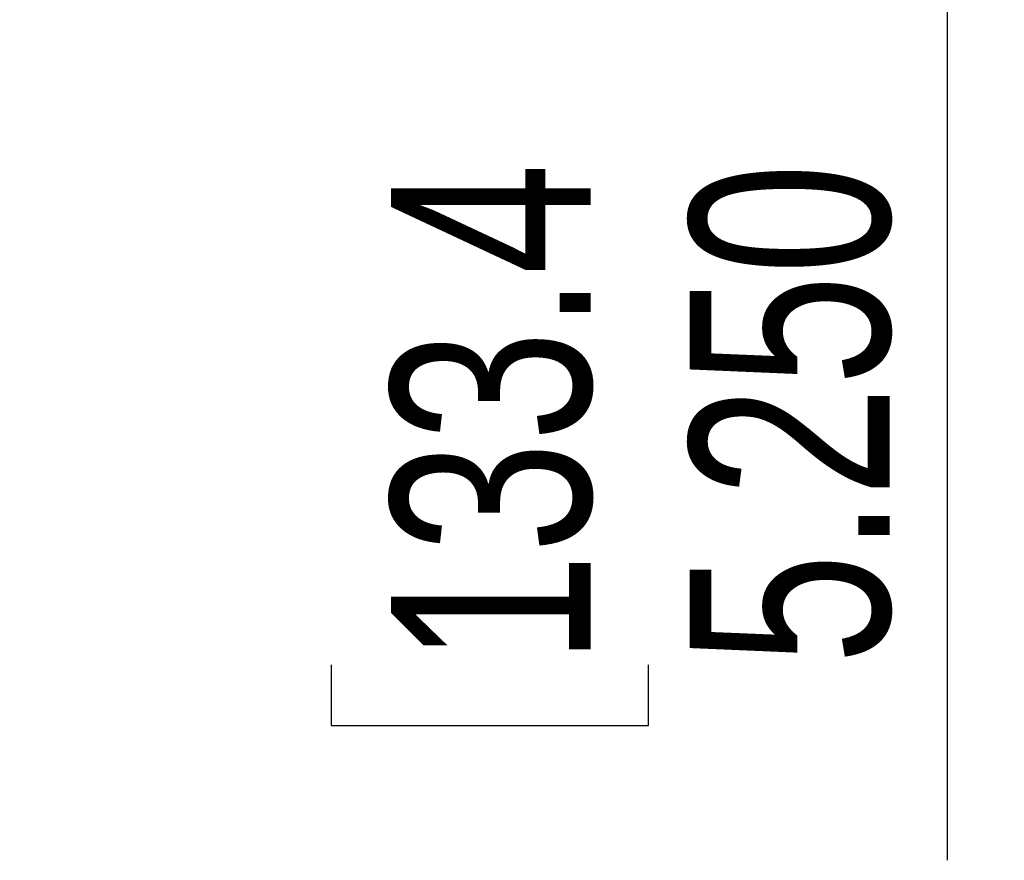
# Model space of a CAD drawing. Header units: inches. Extents: x 0.3 to 33.8, y 0.2 to 21.7.
# Tile 31 of 90: x 13.3 to 14, y 8.5 to 9.1. Entities that reach past the tile are written whole.
import ezdxf

# ---------------------------------------------------------------- set-up
doc = ezdxf.new("R2010")
doc.units = ezdxf.units.IN
doc.header["$MEASUREMENT"] = 0
doc.layers.add('BORDERS', color=7, linetype='Continuous')
doc.styles.add('SLDTEXTSTYLE0', font='TXT', dxfattribs={"width": 0.75})
doc.dimstyles.new('SLDDIMSTYLE0', dxfattribs={"dimtxt": 0.137795, "dimasz": 0.14, "dimexe": 0, "dimexo": 0.0625, "dimgap": 0.034449, "dimtad": 1, "dimdec": 3, "dimlfac": 10, "dimrnd": 1e-09, "dimzin": 4, "dimdsep": 46, "dimtxsty": 'SLDTEXTSTYLE0', "dimblk1": 'CLOSED', "dimblk2": 'CLOSED', "dimsah": 1, "dimcen": 0.09, "dimadec": 0, "dimazin": 1, "dimtfac": 1, "dimtdec": 3, "dimtofl": 0, "dimtmove": 0, "dimatfit": 3, "dimldrblk": 'CLOSED', "dimfxl": 0, "dimfrac": 2, "dimtolj": 1, "dimtzin": 12, "dimarcsym": 0})

# ---------------------------------------------------------------- blocks, each defined once
blk = doc.blocks.new('_Closed')
at = {"color": 0, "linetype": 'ByBlock', "lineweight": -2}
for p, q in [((-1, 0.166667), (0, 0)), ((-1, 0.166667), (-1, -0.166667)), ((0, 0), (-1, -0.166667)), ((0, 0), (-1, 0))]:
    blk.add_line(p, q, dxfattribs=at)
blk = doc.blocks.new('_D')
at = {"layer": 'BORDERS'}
for p, q in [((13.35143, 10.20923), (13.99135, 10.20923)), ((13.95198, 10.20923), (13.95198, 9.68423)), ((13.35143, 9.68423), (13.99135, 9.68423)), ((13.95198, 9.68423), (13.95198, 8.52131)), ((13.52706, 9.11436), (13.52706, 9.15634)), ((13.52706, 9.15634), (13.74581, 9.15634)), ((13.74581, 9.15634), (13.74581, 9.11436)), ((13.52706, 8.65619), (13.52706, 8.6142)), ((13.74581, 8.6142), (13.74581, 8.65619)), ((13.52706, 8.6142), (13.74581, 8.6142))]:
    blk.add_line(p, q, dxfattribs=at)
at = {"layer": 'BORDERS', "xscale": 0.14, "yscale": 0.14}
for p, rotation in [((13.95198, 10.20923, 0.19404), 90.0000000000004), ((13.95198, 9.68423, 0.19404), 270.0000000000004)]:
    blk.add_blockref('_Closed', p, dxfattribs=dict(at, rotation=rotation))
at = {"layer": 'BORDERS', "char_height": 0.137795, "attachment_point": 1, "rotation": 90, "style": 'SLDTEXTSTYLE0'}
for s, insert in [('133.4', (13.56819, 8.65619)), ('5.250', (13.77435, 8.65619))]:
    blk.add_mtext(s, dxfattribs=dict(at, insert=insert))

msp = doc.modelspace()

# ---------------------------------------------------------------- dimensions: what is measured, and where the dimension line sits
at = {"layer": 'BORDERS'}
dim = msp.add_linear_dim(base=(13.95198, 9.68423), p1=(13.31206, 10.20923), p2=(13.31206, 9.68423), angle=90, dimstyle='SLDDIMSTYLE0', dxfattribs=at)
dim.commit()
dim.dimension.update_dxf_attribs({"geometry": '_D', "text_midpoint": (13.95198, 8.88527), "dimtype": 160})

doc.saveas('drawing.dxf')
